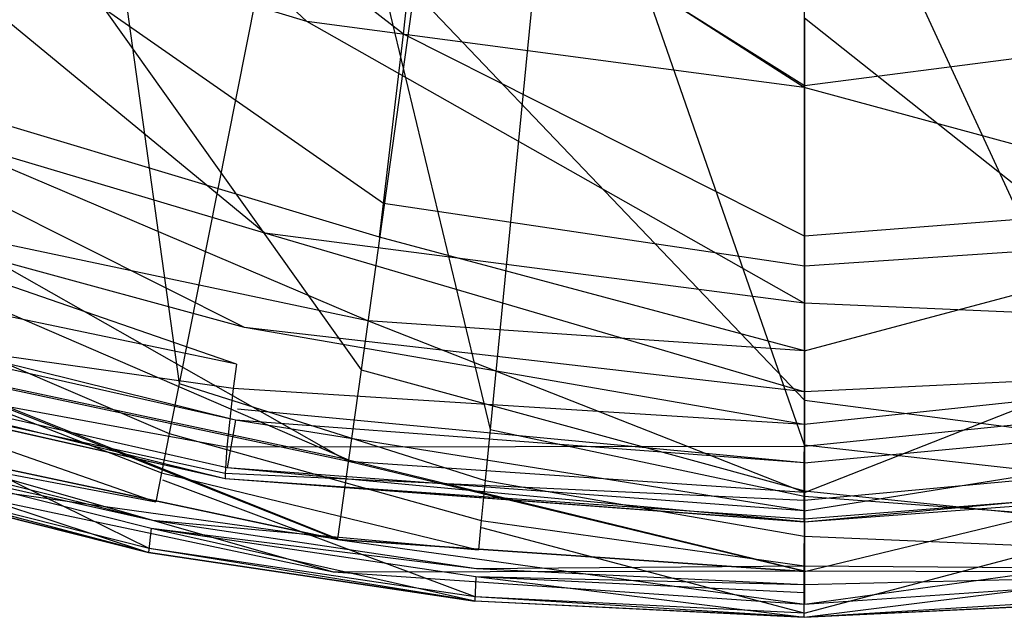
# Model space of a CAD drawing. Extents: x 0 to 0.376, y -0.701 to 0.
# Tile 4 of 62: x 0.144 to 0.199, y -0.701 to -0.667. Entities that reach past the tile are written whole.
import ezdxf

# ---------------------------------------------------------------- set-up
doc = ezdxf.new("R2010")
doc.units = 0
for name, color, linetype in [('L0_WC_N_567710__1___REPLACEMTFO', 7, 'CONTINUOUS'), ('L2_SITZ_N_567710__0___REPLACEMT', 7, 'CONTINUOUS'), ('L3_DECKEL_N_567710__0___REPLACE', 7, 'CONTINUOUS')]:
    doc.layers.add(name, color=color, linetype=linetype)

msp = doc.modelspace()

# ---------------------------------------------------------------- linework, layer by layer
at = {"layer": 'L0_WC_N_567710__1___REPLACEMTFO', "color": 8}
for points, invisible_edges in [([(0.143715, -0.663015, 0.319423), (0.145813, -0.65266, 0.295735), (0.165623, -0.668029, 0.319132), (0.143715, -0.663015, 0.319423)], 14), ([(0.165623, -0.668029, 0.319132), (0.145813, -0.65266, 0.295735), (0.166697, -0.657513, 0.295242), (0.165623, -0.668029, 0.319132)], 14), ([(0.12471, -0.653591, 0.400031), (0.139005, -0.681666, 0.400031), (0.144959, -0.661116, 0.400031), (0.12471, -0.653591, 0.400031)], 14), ([(0.165623, -0.668029, 0.319132), (0.166697, -0.657513, 0.295242), (0.18806, -0.670921, 0.318719), (0.165623, -0.668029, 0.319132)], 14), ([(0.18806, -0.670921, 0.318719), (0.166697, -0.657513, 0.295242), (0.18806, -0.660228, 0.294415), (0.18806, -0.670921, 0.318719)], 14), ([(0.18806, -0.670921, 0.318719), (0.18806, -0.660228, 0.294415), (0.209423, -0.657513, 0.295242), (0.18806, -0.670921, 0.318719)], 14), ([(0.210496, -0.668029, 0.319132), (0.18806, -0.670921, 0.318719), (0.209423, -0.657513, 0.295242), (0.210496, -0.668029, 0.319132)], 14), ([(0.163244, -0.686806, 0.400031), (0.144959, -0.661116, 0.400031), (0.139005, -0.681666, 0.400031), (0.163244, -0.686806, 0.400031)], 13), ([(0.144959, -0.661116, 0.400031), (0.163244, -0.686806, 0.400031), (0.166194, -0.665619, 0.400031), (0.144959, -0.661116, 0.400031)], 14), ([(0.141528, -0.67256, 0.344163), (0.143715, -0.663015, 0.319423), (0.164502, -0.677493, 0.344097), (0.141528, -0.67256, 0.344163)], 14), ([(0.164502, -0.677493, 0.344097), (0.143715, -0.663015, 0.319423), (0.165623, -0.668029, 0.319132), (0.164502, -0.677493, 0.344097)], 14), ([(0.18806, -0.6885, 0.400031), (0.166194, -0.665619, 0.400031), (0.163244, -0.686806, 0.400031), (0.18806, -0.6885, 0.400031)], 13), ([(0.166194, -0.665619, 0.400031), (0.18806, -0.6885, 0.400031), (0.18806, -0.667113, 0.400031), (0.166194, -0.665619, 0.400031)], 14), ([(0.18806, -0.667113, 0.400031), (0.212875, -0.686806, 0.400031), (0.209926, -0.665619, 0.400031), (0.18806, -0.667113, 0.400031)], 14), ([(0.212875, -0.686806, 0.400031), (0.18806, -0.667113, 0.400031), (0.18806, -0.6885, 0.400031), (0.212875, -0.686806, 0.400031)], 13), ([(0.164502, -0.677493, 0.344097), (0.165623, -0.668029, 0.319132), (0.18806, -0.679328, 0.344025), (0.164502, -0.677493, 0.344097)], 14), ([(0.18806, -0.679328, 0.344025), (0.165623, -0.668029, 0.319132), (0.18806, -0.670921, 0.318719), (0.18806, -0.679328, 0.344025)], 14), ([(0.18806, -0.679328, 0.344025), (0.18806, -0.670921, 0.318719), (0.210496, -0.668029, 0.319132), (0.18806, -0.679328, 0.344025)], 14), ([(0.211618, -0.677493, 0.344097), (0.18806, -0.679328, 0.344025), (0.210496, -0.668029, 0.319132), (0.211618, -0.677493, 0.344097)], 14), ([(0.14109, -0.674469, 0.349111), (0.141528, -0.67256, 0.344163), (0.164277, -0.679386, 0.349089), (0.14109, -0.674469, 0.349111)], 14), ([(0.164277, -0.679386, 0.349089), (0.141528, -0.67256, 0.344163), (0.164502, -0.677493, 0.344097), (0.164277, -0.679386, 0.349089)], 14), ([(0.14109, -0.674469, 0.349111), (0.163625, -0.684067, 0.349079), (0.139775, -0.679009, 0.349101), (0.14109, -0.674469, 0.349111)], 13), ([(0.163625, -0.684067, 0.349079), (0.14109, -0.674469, 0.349111), (0.164277, -0.679386, 0.349089), (0.163625, -0.684067, 0.349079)], 14), ([(0.164277, -0.679386, 0.349089), (0.164502, -0.677493, 0.344097), (0.18806, -0.68101, 0.349086), (0.164277, -0.679386, 0.349089)], 14), ([(0.18806, -0.68101, 0.349086), (0.164502, -0.677493, 0.344097), (0.18806, -0.679328, 0.344025), (0.18806, -0.68101, 0.349086)], 14), ([(0.18806, -0.68101, 0.349086), (0.18806, -0.679328, 0.344025), (0.211618, -0.677493, 0.344097), (0.18806, -0.68101, 0.349086)], 14), ([(0.211842, -0.679386, 0.349089), (0.18806, -0.68101, 0.349086), (0.211618, -0.677493, 0.344097), (0.211842, -0.679386, 0.349089)], 14), ([(0.139775, -0.679009, 0.349101), (0.162532, -0.69192, 0.349061), (0.137568, -0.686627, 0.349084), (0.139775, -0.679009, 0.349101)], 13), ([(0.162532, -0.69192, 0.349061), (0.139775, -0.679009, 0.349101), (0.163625, -0.684067, 0.349079), (0.162532, -0.69192, 0.349061)], 14), ([(0.164277, -0.679386, 0.349089), (0.18806, -0.685737, 0.349075), (0.163625, -0.684067, 0.349079), (0.164277, -0.679386, 0.349089)], 13), ([(0.18806, -0.685737, 0.349075), (0.164277, -0.679386, 0.349089), (0.18806, -0.68101, 0.349086), (0.18806, -0.685737, 0.349075)], 14), ([(0.211842, -0.679386, 0.349089), (0.18806, -0.685737, 0.349075), (0.18806, -0.68101, 0.349086), (0.211842, -0.679386, 0.349089)], 13), ([(0.18806, -0.685737, 0.349075), (0.211842, -0.679386, 0.349089), (0.212494, -0.684067, 0.349079), (0.18806, -0.685737, 0.349075)], 14), ([(0.162545, -0.691827, 0.400031), (0.139005, -0.681666, 0.400031), (0.137594, -0.686536, 0.400031), (0.162545, -0.691827, 0.400031)], 13), ([(0.139005, -0.681666, 0.400031), (0.162545, -0.691827, 0.400031), (0.163244, -0.686806, 0.400031), (0.139005, -0.681666, 0.400031)], 14), ([(0.163625, -0.684067, 0.349079), (0.18806, -0.693664, 0.349055), (0.162532, -0.69192, 0.349061), (0.163625, -0.684067, 0.349079)], 13), ([(0.18806, -0.693664, 0.349055), (0.163625, -0.684067, 0.349079), (0.18806, -0.685737, 0.349075), (0.18806, -0.693664, 0.349055)], 14), ([(0.212494, -0.684067, 0.349079), (0.18806, -0.693664, 0.349055), (0.18806, -0.685737, 0.349075), (0.212494, -0.684067, 0.349079)], 13), ([(0.18806, -0.693664, 0.349055), (0.212494, -0.684067, 0.349079), (0.213588, -0.69192, 0.349061), (0.18806, -0.693664, 0.349055)], 14), ([(0.137568, -0.686627, 0.349084), (0.161923, -0.696286, 0.350874), (0.13634, -0.69086, 0.350897), (0.137568, -0.686627, 0.349084)], 13), ([(0.161929, -0.696258, 0.397573), (0.137594, -0.686536, 0.400031), (0.13635, -0.690834, 0.397597), (0.161929, -0.696258, 0.397573)], 14), ([(0.161923, -0.696286, 0.350874), (0.137568, -0.686627, 0.349084), (0.162532, -0.69192, 0.349061), (0.161923, -0.696286, 0.350874)], 14), ([(0.162545, -0.691827, 0.400031), (0.137594, -0.686536, 0.400031), (0.161929, -0.696258, 0.397573), (0.162545, -0.691827, 0.400031)], 14), ([(0.18806, -0.69357, 0.400031), (0.163244, -0.686806, 0.400031), (0.162545, -0.691827, 0.400031), (0.18806, -0.69357, 0.400031)], 13), ([(0.163244, -0.686806, 0.400031), (0.18806, -0.69357, 0.400031), (0.18806, -0.6885, 0.400031), (0.163244, -0.686806, 0.400031)], 14), ([(0.18806, -0.6885, 0.400031), (0.213574, -0.691827, 0.400031), (0.212875, -0.686806, 0.400031), (0.18806, -0.6885, 0.400031)], 14), ([(0.213574, -0.691827, 0.400031), (0.18806, -0.6885, 0.400031), (0.18806, -0.69357, 0.400031), (0.213574, -0.691827, 0.400031)], 13), ([(0.13583, -0.692623, 0.393127), (0.161929, -0.696258, 0.397573), (0.13635, -0.690834, 0.397597), (0.13583, -0.692623, 0.393127)], 14), ([(0.13634, -0.69086, 0.350897), (0.161671, -0.698103, 0.35527), (0.13583, -0.692623, 0.355294), (0.13634, -0.69086, 0.350897)], 14), ([(0.161671, -0.698103, 0.35527), (0.13634, -0.69086, 0.350897), (0.161923, -0.696286, 0.350874), (0.161671, -0.698103, 0.35527)], 13), ([(0.162532, -0.69192, 0.349061), (0.18806, -0.698071, 0.350866), (0.161923, -0.696286, 0.350874), (0.162532, -0.69192, 0.349061)], 13), ([(0.18806, -0.698049, 0.397566), (0.162545, -0.691827, 0.400031), (0.161929, -0.696258, 0.397573), (0.18806, -0.698049, 0.397566)], 13), ([(0.18806, -0.698071, 0.350866), (0.162532, -0.69192, 0.349061), (0.18806, -0.693664, 0.349055), (0.18806, -0.698071, 0.350866)], 14), ([(0.162545, -0.691827, 0.400031), (0.18806, -0.698049, 0.397566), (0.18806, -0.69357, 0.400031), (0.162545, -0.691827, 0.400031)], 14), ([(0.18806, -0.69357, 0.400031), (0.214191, -0.696258, 0.397573), (0.213574, -0.691827, 0.400031), (0.18806, -0.69357, 0.400031)], 14), ([(0.213588, -0.69192, 0.349061), (0.18806, -0.698071, 0.350866), (0.18806, -0.693664, 0.349055), (0.213588, -0.69192, 0.349061)], 13), ([(0.18806, -0.698071, 0.350866), (0.213588, -0.69192, 0.349061), (0.214196, -0.696286, 0.350874), (0.18806, -0.698071, 0.350866)], 14), ([(0.161671, -0.698103, 0.36017), (0.13583, -0.692623, 0.355294), (0.161671, -0.698103, 0.35527), (0.161671, -0.698103, 0.36017)], 13), ([(0.13583, -0.692623, 0.355294), (0.161671, -0.698103, 0.36017), (0.13583, -0.692623, 0.360194), (0.13583, -0.692623, 0.355294)], 14), ([(0.161671, -0.698103, 0.388676), (0.13583, -0.692623, 0.360194), (0.161671, -0.698103, 0.36017), (0.161671, -0.698103, 0.388676)], 13), ([(0.13583, -0.692623, 0.360194), (0.161671, -0.698103, 0.388676), (0.13583, -0.692623, 0.3887), (0.13583, -0.692623, 0.360194)], 14), ([(0.161929, -0.696258, 0.397573), (0.13583, -0.692623, 0.393127), (0.161671, -0.698103, 0.393103), (0.161929, -0.696258, 0.397573)], 13), ([(0.161671, -0.698103, 0.393103), (0.13583, -0.692623, 0.3887), (0.161671, -0.698103, 0.388676), (0.161671, -0.698103, 0.393103)], 13), ([(0.13583, -0.692623, 0.3887), (0.161671, -0.698103, 0.393103), (0.13583, -0.692623, 0.393127), (0.13583, -0.692623, 0.3887)], 14), ([(0.214191, -0.696258, 0.397573), (0.18806, -0.69357, 0.400031), (0.18806, -0.698049, 0.397566), (0.214191, -0.696258, 0.397573)], 13), ([(0.161671, -0.698103, 0.393103), (0.18806, -0.698049, 0.397566), (0.161929, -0.696258, 0.397573), (0.161671, -0.698103, 0.393103)], 14), ([(0.161923, -0.696286, 0.350874), (0.18806, -0.699905, 0.355262), (0.161671, -0.698103, 0.35527), (0.161923, -0.696286, 0.350874)], 14), ([(0.18806, -0.699905, 0.355262), (0.161923, -0.696286, 0.350874), (0.18806, -0.698071, 0.350866), (0.18806, -0.699905, 0.355262)], 13), ([(0.18806, -0.698049, 0.397566), (0.214448, -0.698103, 0.393103), (0.214191, -0.696258, 0.397573), (0.18806, -0.698049, 0.397566)], 14), ([(0.214196, -0.696286, 0.350874), (0.18806, -0.699905, 0.355262), (0.18806, -0.698071, 0.350866), (0.214196, -0.696286, 0.350874)], 13), ([(0.18806, -0.699905, 0.355262), (0.214196, -0.696286, 0.350874), (0.214448, -0.698103, 0.35527), (0.18806, -0.699905, 0.355262)], 14), ([(0.18806, -0.698049, 0.397566), (0.161671, -0.698103, 0.393103), (0.18806, -0.699905, 0.393095), (0.18806, -0.698049, 0.397566)], 13), ([(0.214448, -0.698103, 0.393103), (0.18806, -0.698049, 0.397566), (0.18806, -0.699905, 0.393095), (0.214448, -0.698103, 0.393103)], 13), ([(0.18806, -0.699905, 0.360162), (0.161671, -0.698103, 0.35527), (0.18806, -0.699905, 0.355262), (0.18806, -0.699905, 0.360162)], 13), ([(0.161671, -0.698103, 0.35527), (0.18806, -0.699905, 0.360162), (0.161671, -0.698103, 0.36017), (0.161671, -0.698103, 0.35527)], 14), ([(0.18806, -0.699905, 0.388668), (0.161671, -0.698103, 0.36017), (0.18806, -0.699905, 0.360162), (0.18806, -0.699905, 0.388668)], 13), ([(0.161671, -0.698103, 0.36017), (0.18806, -0.699905, 0.388668), (0.161671, -0.698103, 0.388676), (0.161671, -0.698103, 0.36017)], 14), ([(0.18806, -0.699905, 0.393095), (0.161671, -0.698103, 0.388676), (0.18806, -0.699905, 0.388668), (0.18806, -0.699905, 0.393095)], 13), ([(0.161671, -0.698103, 0.388676), (0.18806, -0.699905, 0.393095), (0.161671, -0.698103, 0.393103), (0.161671, -0.698103, 0.388676)], 14), ([(0.214448, -0.698103, 0.35527), (0.18806, -0.699905, 0.360162), (0.18806, -0.699905, 0.355262), (0.214448, -0.698103, 0.35527)], 13), ([(0.18806, -0.699905, 0.360162), (0.214448, -0.698103, 0.35527), (0.214448, -0.698103, 0.36017), (0.18806, -0.699905, 0.360162)], 14), ([(0.214448, -0.698103, 0.36017), (0.18806, -0.699905, 0.388668), (0.18806, -0.699905, 0.360162), (0.214448, -0.698103, 0.36017)], 13), ([(0.18806, -0.699905, 0.388668), (0.214448, -0.698103, 0.36017), (0.214448, -0.698103, 0.388676), (0.18806, -0.699905, 0.388668)], 14), ([(0.214448, -0.698103, 0.388676), (0.18806, -0.699905, 0.393095), (0.18806, -0.699905, 0.388668), (0.214448, -0.698103, 0.388676)], 13), ([(0.18806, -0.699905, 0.393095), (0.214448, -0.698103, 0.388676), (0.214448, -0.698103, 0.393103), (0.18806, -0.699905, 0.393095)], 14)]:
    msp.add_3dface(points, dxfattribs=dict(at, invisible_edges=invisible_edges))
at = {"layer": 'L2_SITZ_N_567710__0___REPLACEMT', "color": 8}
for points, invisible_edges in [([(0.16021, -0.667317, 0.423915), (0.139244, -0.647708, 0.421371), (0.133729, -0.659299, 0.42352), (0.16021, -0.667317, 0.423915)], 14), ([(0.163057, -0.654984, 0.42214), (0.139244, -0.647708, 0.421371), (0.16021, -0.667317, 0.423915), (0.163057, -0.654984, 0.42214)], 14), ([(0.188029, -0.671014, 0.424096), (0.163057, -0.654984, 0.42214), (0.16021, -0.667317, 0.423915), (0.188029, -0.671014, 0.424096)], 14), ([(0.188029, -0.658499, 0.422535), (0.163057, -0.654984, 0.42214), (0.188029, -0.671014, 0.424096), (0.188029, -0.658499, 0.422535)], 14), ([(0.215847, -0.667317, 0.423915), (0.213, -0.654984, 0.42214), (0.188029, -0.658499, 0.422535), (0.215847, -0.667317, 0.423915)], 14), ([(0.215847, -0.667317, 0.423915), (0.188029, -0.658499, 0.422535), (0.188029, -0.671014, 0.424096), (0.215847, -0.667317, 0.423915)], 14), ([(0.157851, -0.679154, 0.423546), (0.133729, -0.659299, 0.42352), (0.129004, -0.670549, 0.423397), (0.157851, -0.679154, 0.423546)], 14), ([(0.16021, -0.667317, 0.423915), (0.133729, -0.659299, 0.42352), (0.157851, -0.679154, 0.423546), (0.16021, -0.667317, 0.423915)], 14), ([(0.188029, -0.683076, 0.423609), (0.16021, -0.667317, 0.423915), (0.157851, -0.679154, 0.423546), (0.188029, -0.683076, 0.423609)], 14), ([(0.188029, -0.671014, 0.424096), (0.16021, -0.667317, 0.423915), (0.188029, -0.683076, 0.423609), (0.188029, -0.671014, 0.424096)], 14), ([(0.218206, -0.679154, 0.423546), (0.215847, -0.667317, 0.423915), (0.188029, -0.671014, 0.424096), (0.218206, -0.679154, 0.423546)], 14), ([(0.156719, -0.684435, 0.422878), (0.129004, -0.670549, 0.423397), (0.126688, -0.676234, 0.422843), (0.156719, -0.684435, 0.422878)], 14), ([(0.157851, -0.679154, 0.423546), (0.129004, -0.670549, 0.423397), (0.156719, -0.684435, 0.422878), (0.157851, -0.679154, 0.423546)], 14), ([(0.218206, -0.679154, 0.423546), (0.188029, -0.671014, 0.424096), (0.188029, -0.683076, 0.423609), (0.218206, -0.679154, 0.423546)], 14), ([(0.156266, -0.68649, 0.422293), (0.126688, -0.676234, 0.422843), (0.125771, -0.678596, 0.422305), (0.156266, -0.68649, 0.422293)], 14), ([(0.156719, -0.684435, 0.422878), (0.126688, -0.676234, 0.422843), (0.156266, -0.68649, 0.422293), (0.156719, -0.684435, 0.422878)], 14), ([(0.125771, -0.678596, 0.422305), (0.12545, -0.680022, 0.419796), (0.156266, -0.68649, 0.422293), (0.125771, -0.678596, 0.422305)], 14), ([(0.188029, -0.688038, 0.422894), (0.157851, -0.679154, 0.423546), (0.156719, -0.684435, 0.422878), (0.188029, -0.688038, 0.422894)], 14), ([(0.188029, -0.683076, 0.423609), (0.157851, -0.679154, 0.423546), (0.188029, -0.688038, 0.422894), (0.188029, -0.683076, 0.423609)], 14), ([(0.219338, -0.684435, 0.422878), (0.218206, -0.679154, 0.423546), (0.188029, -0.683076, 0.423609), (0.219338, -0.684435, 0.422878)], 14), ([(0.12545, -0.680022, 0.419796), (0.124836, -0.683461, 0.413127), (0.156087, -0.687837, 0.419779), (0.12545, -0.680022, 0.419796)], 14), ([(0.156266, -0.68649, 0.422293), (0.12545, -0.680022, 0.419796), (0.156087, -0.687837, 0.419779), (0.156266, -0.68649, 0.422293)], 14), ([(0.126016, -0.682142, 0.401672), (0.156212, -0.689617, 0.40171), (0.125803, -0.682748, 0.401689), (0.126016, -0.682142, 0.401672)], 13), ([(0.156212, -0.689617, 0.40171), (0.126016, -0.682142, 0.401672), (0.156321, -0.688991, 0.4017), (0.156212, -0.689617, 0.40171)], 14), ([(0.155746, -0.692278, 0.401888), (0.124883, -0.685309, 0.401897), (0.125803, -0.682748, 0.401689), (0.155746, -0.692278, 0.401888)], 14), ([(0.156212, -0.689617, 0.40171), (0.155746, -0.692278, 0.401888), (0.125803, -0.682748, 0.401689), (0.156212, -0.689617, 0.40171)], 14), ([(0.219338, -0.684435, 0.422878), (0.188029, -0.683076, 0.423609), (0.188029, -0.688038, 0.422894), (0.219338, -0.684435, 0.422878)], 14), ([(0.124836, -0.683461, 0.413127), (0.12467, -0.6854, 0.407068), (0.155731, -0.691127, 0.413109), (0.124836, -0.683461, 0.413127)], 14), ([(0.156087, -0.687837, 0.419779), (0.124836, -0.683461, 0.413127), (0.155731, -0.691127, 0.413109), (0.156087, -0.687837, 0.419779)], 14), ([(0.188029, -0.68986, 0.422292), (0.156719, -0.684435, 0.422878), (0.156266, -0.68649, 0.422293), (0.188029, -0.68986, 0.422292)], 14), ([(0.188029, -0.688038, 0.422894), (0.156719, -0.684435, 0.422878), (0.188029, -0.68986, 0.422292), (0.188029, -0.688038, 0.422894)], 14), ([(0.219791, -0.68649, 0.422293), (0.219338, -0.684435, 0.422878), (0.188029, -0.688038, 0.422894), (0.219791, -0.68649, 0.422293)], 14), ([(0.124883, -0.685309, 0.401897), (0.155637, -0.692897, 0.402163), (0.124669, -0.685903, 0.402179), (0.124883, -0.685309, 0.401897)], 13), ([(0.155637, -0.692897, 0.402163), (0.124883, -0.685309, 0.401897), (0.155746, -0.692278, 0.401888), (0.155637, -0.692897, 0.402163)], 14), ([(0.12467, -0.6854, 0.407068), (0.12466, -0.68587, 0.403935), (0.155644, -0.692592, 0.407052), (0.12467, -0.6854, 0.407068)], 14), ([(0.12466, -0.68587, 0.403935), (0.124669, -0.685903, 0.402179), (0.155633, -0.692892, 0.40392), (0.12466, -0.68587, 0.403935)], 14), ([(0.155644, -0.692592, 0.407052), (0.12466, -0.68587, 0.403935), (0.155633, -0.692892, 0.40392), (0.155644, -0.692592, 0.407052)], 14), ([(0.155633, -0.692892, 0.40392), (0.124669, -0.685903, 0.402179), (0.155637, -0.692897, 0.402163), (0.155633, -0.692892, 0.40392)], 14), ([(0.155731, -0.691127, 0.413109), (0.12467, -0.6854, 0.407068), (0.155644, -0.692592, 0.407052), (0.155731, -0.691127, 0.413109)], 14), ([(0.156266, -0.68649, 0.422293), (0.156087, -0.687837, 0.419779), (0.188029, -0.68986, 0.422292), (0.156266, -0.68649, 0.422293)], 14), ([(0.219791, -0.68649, 0.422293), (0.188029, -0.688038, 0.422894), (0.188029, -0.68986, 0.422292), (0.219791, -0.68649, 0.422293)], 14), ([(0.219791, -0.68649, 0.422293), (0.188029, -0.68986, 0.422292), (0.21997, -0.687837, 0.419779), (0.219791, -0.68649, 0.422293)], 14), ([(0.156087, -0.687837, 0.419779), (0.155731, -0.691127, 0.413109), (0.188029, -0.69109, 0.419776), (0.156087, -0.687837, 0.419779)], 14), ([(0.188029, -0.68986, 0.422292), (0.156087, -0.687837, 0.419779), (0.188029, -0.69109, 0.419776), (0.188029, -0.68986, 0.422292)], 14), ([(0.21997, -0.687837, 0.419779), (0.188029, -0.69109, 0.419776), (0.220326, -0.691127, 0.413109), (0.21997, -0.687837, 0.419779)], 14), ([(0.188029, -0.68986, 0.422292), (0.188029, -0.69109, 0.419776), (0.21997, -0.687837, 0.419779), (0.188029, -0.68986, 0.422292)], 14), ([(0.156321, -0.688991, 0.4017), (0.188029, -0.69201, 0.401726), (0.156212, -0.689617, 0.40171), (0.156321, -0.688991, 0.4017)], 13), ([(0.188029, -0.69201, 0.401726), (0.156321, -0.688991, 0.4017), (0.188029, -0.691387, 0.40172), (0.188029, -0.69201, 0.401726)], 14), ([(0.219736, -0.688991, 0.4017), (0.188029, -0.69201, 0.401726), (0.188029, -0.691387, 0.40172), (0.219736, -0.688991, 0.4017)], 13), ([(0.188029, -0.69201, 0.401726), (0.219736, -0.688991, 0.4017), (0.219845, -0.689617, 0.40171), (0.188029, -0.69201, 0.401726)], 14), ([(0.156212, -0.689617, 0.40171), (0.188029, -0.694683, 0.401891), (0.155746, -0.692278, 0.401888), (0.156212, -0.689617, 0.40171)], 13), ([(0.188029, -0.694683, 0.401891), (0.156212, -0.689617, 0.40171), (0.188029, -0.69201, 0.401726), (0.188029, -0.694683, 0.401891)], 14), ([(0.219845, -0.689617, 0.40171), (0.188029, -0.694683, 0.401891), (0.188029, -0.69201, 0.401726), (0.219845, -0.689617, 0.40171)], 13), ([(0.188029, -0.694683, 0.401891), (0.219845, -0.689617, 0.40171), (0.220311, -0.692278, 0.401888), (0.188029, -0.694683, 0.401891)], 14), ([(0.155731, -0.691127, 0.413109), (0.155644, -0.692592, 0.407052), (0.188029, -0.69411, 0.413107), (0.155731, -0.691127, 0.413109)], 14), ([(0.188029, -0.69109, 0.419776), (0.155731, -0.691127, 0.413109), (0.188029, -0.69411, 0.413107), (0.188029, -0.69109, 0.419776)], 14), ([(0.188029, -0.69109, 0.419776), (0.188029, -0.69411, 0.413107), (0.220326, -0.691127, 0.413109), (0.188029, -0.69109, 0.419776)], 14), ([(0.220326, -0.691127, 0.413109), (0.188029, -0.69411, 0.413107), (0.220413, -0.692592, 0.407052), (0.220326, -0.691127, 0.413109)], 14), ([(0.155746, -0.692278, 0.401888), (0.188029, -0.695305, 0.402162), (0.155637, -0.692897, 0.402163), (0.155746, -0.692278, 0.401888)], 13), ([(0.188029, -0.695305, 0.402162), (0.155746, -0.692278, 0.401888), (0.188029, -0.694683, 0.401891), (0.188029, -0.695305, 0.402162)], 14), ([(0.220311, -0.692278, 0.401888), (0.188029, -0.695305, 0.402162), (0.188029, -0.694683, 0.401891), (0.220311, -0.692278, 0.401888)], 13), ([(0.188029, -0.695305, 0.402162), (0.220311, -0.692278, 0.401888), (0.22042, -0.692897, 0.402163), (0.188029, -0.695305, 0.402162)], 14), ([(0.155644, -0.692592, 0.407052), (0.155633, -0.692892, 0.40392), (0.188029, -0.69516, 0.407051), (0.155644, -0.692592, 0.407052)], 14), ([(0.155633, -0.692892, 0.40392), (0.155637, -0.692897, 0.402163), (0.188029, -0.695322, 0.403918), (0.155633, -0.692892, 0.40392)], 14), ([(0.188029, -0.69516, 0.407051), (0.155633, -0.692892, 0.40392), (0.188029, -0.695322, 0.403918), (0.188029, -0.69516, 0.407051)], 14), ([(0.188029, -0.695322, 0.403918), (0.155637, -0.692897, 0.402163), (0.188029, -0.695305, 0.402162), (0.188029, -0.695322, 0.403918)], 14), ([(0.188029, -0.69411, 0.413107), (0.155644, -0.692592, 0.407052), (0.188029, -0.69516, 0.407051), (0.188029, -0.69411, 0.413107)], 14), ([(0.188029, -0.69411, 0.413107), (0.188029, -0.69516, 0.407051), (0.220413, -0.692592, 0.407052), (0.188029, -0.69411, 0.413107)], 14), ([(0.220413, -0.692592, 0.407052), (0.188029, -0.69516, 0.407051), (0.220424, -0.692892, 0.40392), (0.220413, -0.692592, 0.407052)], 14), ([(0.220424, -0.692892, 0.40392), (0.188029, -0.695322, 0.403918), (0.22042, -0.692897, 0.402163), (0.220424, -0.692892, 0.40392)], 14), ([(0.188029, -0.69516, 0.407051), (0.188029, -0.695322, 0.403918), (0.220424, -0.692892, 0.40392), (0.188029, -0.69516, 0.407051)], 14), ([(0.188029, -0.695322, 0.403918), (0.188029, -0.695305, 0.402162), (0.22042, -0.692897, 0.402163), (0.188029, -0.695322, 0.403918)], 14)]:
    msp.add_3dface(points, dxfattribs=dict(at, invisible_edges=invisible_edges))
at = {"layer": 'L3_DECKEL_N_567710__0___REPLACE', "color": 8}
for points, invisible_edges in [([(0.134331, -0.641413, 0.444123), (0.136007, -0.683286, 0.44292), (0.147296, -0.646052, 0.444092), (0.134331, -0.641413, 0.444123)], 14), ([(0.153066, -0.68756, 0.442891), (0.147296, -0.646052, 0.444092), (0.136007, -0.683286, 0.44292), (0.153066, -0.68756, 0.442891)], 13), ([(0.147296, -0.646052, 0.444092), (0.153066, -0.68756, 0.442891), (0.160653, -0.649398, 0.44407), (0.147296, -0.646052, 0.444092)], 14), ([(0.170462, -0.69014, 0.442874), (0.160653, -0.649398, 0.44407), (0.153066, -0.68756, 0.442891), (0.170462, -0.69014, 0.442874)], 13), ([(0.160653, -0.649398, 0.44407), (0.170462, -0.69014, 0.442874), (0.174273, -0.651419, 0.444056), (0.160653, -0.649398, 0.44407)], 14), ([(0.188027, -0.691004, 0.442868), (0.174273, -0.651419, 0.444056), (0.170462, -0.69014, 0.442874), (0.188027, -0.691004, 0.442868)], 13), ([(0.174273, -0.651419, 0.444056), (0.188027, -0.691004, 0.442868), (0.188027, -0.652094, 0.444052), (0.174273, -0.651419, 0.444056)], 14), ([(0.188027, -0.652094, 0.444052), (0.205592, -0.69014, 0.442874), (0.20178, -0.651419, 0.444056), (0.188027, -0.652094, 0.444052)], 14), ([(0.205592, -0.69014, 0.442874), (0.188027, -0.652094, 0.444052), (0.188027, -0.691004, 0.442868), (0.205592, -0.69014, 0.442874)], 13), ([(0.152511, -0.69036, 0.44249), (0.136007, -0.683286, 0.44292), (0.135181, -0.686018, 0.442519), (0.152511, -0.69036, 0.44249)], 13), ([(0.136007, -0.683286, 0.44292), (0.152511, -0.69036, 0.44249), (0.153066, -0.68756, 0.442891), (0.136007, -0.683286, 0.44292)], 14), ([(0.152076, -0.69257, 0.441477), (0.135181, -0.686018, 0.442519), (0.134533, -0.688174, 0.441506), (0.152076, -0.69257, 0.441477)], 13), ([(0.135181, -0.686018, 0.442519), (0.152076, -0.69257, 0.441477), (0.152511, -0.69036, 0.44249), (0.135181, -0.686018, 0.442519)], 14), ([(0.170183, -0.692982, 0.442472), (0.153066, -0.68756, 0.442891), (0.152511, -0.69036, 0.44249), (0.170183, -0.692982, 0.442472)], 13), ([(0.153066, -0.68756, 0.442891), (0.170183, -0.692982, 0.442472), (0.170462, -0.69014, 0.442874), (0.153066, -0.68756, 0.442891)], 14), ([(0.134644, -0.688581, 0.404656), (0.15139, -0.696791, 0.404849), (0.133514, -0.692303, 0.404829), (0.134644, -0.688581, 0.404656)], 13), ([(0.15176, -0.694189, 0.439852), (0.134533, -0.688174, 0.441506), (0.134064, -0.689755, 0.439882), (0.15176, -0.694189, 0.439852)], 13), ([(0.134533, -0.688174, 0.441506), (0.15176, -0.694189, 0.439852), (0.152076, -0.69257, 0.441477), (0.134533, -0.688174, 0.441506)], 14), ([(0.15139, -0.696791, 0.404849), (0.134644, -0.688581, 0.404656), (0.15215, -0.692976, 0.404671), (0.15139, -0.696791, 0.404849)], 14), ([(0.133773, -0.69076, 0.437645), (0.15176, -0.694189, 0.439852), (0.134064, -0.689755, 0.439882), (0.133773, -0.69076, 0.437645)], 14), ([(0.188027, -0.693859, 0.442466), (0.170462, -0.69014, 0.442874), (0.170183, -0.692982, 0.442472), (0.188027, -0.693859, 0.442466)], 13), ([(0.170462, -0.69014, 0.442874), (0.188027, -0.693859, 0.442466), (0.188027, -0.691004, 0.442868), (0.170462, -0.69014, 0.442874)], 14), ([(0.188027, -0.691004, 0.442868), (0.205871, -0.692982, 0.442472), (0.205592, -0.69014, 0.442874), (0.188027, -0.691004, 0.442868)], 14), ([(0.133662, -0.691189, 0.434797), (0.151565, -0.695218, 0.437615), (0.133773, -0.69076, 0.437645), (0.133662, -0.691189, 0.434797)], 14), ([(0.15176, -0.694189, 0.439852), (0.133773, -0.69076, 0.437645), (0.151565, -0.695218, 0.437615), (0.15176, -0.694189, 0.439852)], 13), ([(0.169964, -0.695224, 0.441459), (0.152511, -0.69036, 0.44249), (0.152076, -0.69257, 0.441477), (0.169964, -0.695224, 0.441459)], 13), ([(0.152511, -0.69036, 0.44249), (0.169964, -0.695224, 0.441459), (0.170183, -0.692982, 0.442472), (0.152511, -0.69036, 0.44249)], 14), ([(0.151346, -0.69701, 0.405094), (0.133662, -0.691189, 0.434797), (0.133447, -0.692517, 0.405074), (0.151346, -0.69701, 0.405094)], 13), ([(0.151565, -0.695218, 0.437615), (0.133662, -0.691189, 0.434797), (0.15149, -0.695657, 0.434767), (0.151565, -0.695218, 0.437615)], 13), ([(0.133662, -0.691189, 0.434797), (0.151346, -0.69701, 0.405094), (0.15149, -0.695657, 0.434767), (0.133662, -0.691189, 0.434797)], 14), ([(0.205871, -0.692982, 0.442472), (0.188027, -0.691004, 0.442868), (0.188027, -0.693859, 0.442466), (0.205871, -0.692982, 0.442472)], 13), ([(0.133514, -0.692303, 0.404829), (0.151345, -0.697021, 0.404859), (0.133445, -0.692527, 0.40484), (0.133514, -0.692303, 0.404829)], 13), ([(0.151345, -0.697021, 0.404859), (0.133447, -0.692517, 0.405074), (0.133445, -0.692527, 0.40484), (0.151345, -0.697021, 0.404859)], 13), ([(0.133447, -0.692517, 0.405074), (0.151345, -0.697021, 0.404859), (0.151346, -0.69701, 0.405094), (0.133447, -0.692517, 0.405074)], 14), ([(0.151345, -0.697021, 0.404859), (0.133514, -0.692303, 0.404829), (0.15139, -0.696791, 0.404849), (0.151345, -0.697021, 0.404859)], 14), ([(0.15215, -0.692976, 0.404671), (0.16962, -0.699501, 0.40486), (0.15139, -0.696791, 0.404849), (0.15215, -0.692976, 0.404671)], 13), ([(0.169806, -0.696867, 0.439834), (0.152076, -0.69257, 0.441477), (0.15176, -0.694189, 0.439852), (0.169806, -0.696867, 0.439834)], 13), ([(0.152076, -0.69257, 0.441477), (0.169806, -0.696867, 0.439834), (0.169964, -0.695224, 0.441459), (0.152076, -0.69257, 0.441477)], 14), ([(0.16962, -0.699501, 0.40486), (0.15215, -0.692976, 0.404671), (0.170002, -0.69563, 0.404681), (0.16962, -0.699501, 0.40486)], 14), ([(0.188027, -0.696111, 0.441453), (0.170183, -0.692982, 0.442472), (0.169964, -0.695224, 0.441459), (0.188027, -0.696111, 0.441453)], 13), ([(0.170183, -0.692982, 0.442472), (0.188027, -0.696111, 0.441453), (0.188027, -0.693859, 0.442466), (0.170183, -0.692982, 0.442472)], 14), ([(0.188027, -0.693859, 0.442466), (0.206089, -0.695224, 0.441459), (0.205871, -0.692982, 0.442472), (0.188027, -0.693859, 0.442466)], 14), ([(0.151565, -0.695218, 0.437615), (0.169806, -0.696867, 0.439834), (0.15176, -0.694189, 0.439852), (0.151565, -0.695218, 0.437615)], 14), ([(0.206089, -0.695224, 0.441459), (0.188027, -0.693859, 0.442466), (0.188027, -0.696111, 0.441453), (0.206089, -0.695224, 0.441459)], 13), ([(0.15149, -0.695657, 0.434767), (0.169708, -0.697911, 0.437598), (0.151565, -0.695218, 0.437615), (0.15149, -0.695657, 0.434767)], 14), ([(0.169806, -0.696867, 0.439834), (0.151565, -0.695218, 0.437615), (0.169708, -0.697911, 0.437598), (0.169806, -0.696867, 0.439834)], 13), ([(0.188027, -0.697762, 0.439828), (0.169964, -0.695224, 0.441459), (0.169806, -0.696867, 0.439834), (0.188027, -0.697762, 0.439828)], 13), ([(0.169964, -0.695224, 0.441459), (0.188027, -0.697762, 0.439828), (0.188027, -0.696111, 0.441453), (0.169964, -0.695224, 0.441459)], 14), ([(0.188027, -0.696111, 0.441453), (0.206248, -0.696867, 0.439834), (0.206089, -0.695224, 0.441459), (0.188027, -0.696111, 0.441453)], 14), ([(0.169598, -0.699724, 0.405105), (0.15149, -0.695657, 0.434767), (0.151346, -0.69701, 0.405094), (0.169598, -0.699724, 0.405105)], 13), ([(0.169708, -0.697911, 0.437598), (0.15149, -0.695657, 0.434767), (0.16967, -0.698356, 0.43475), (0.169708, -0.697911, 0.437598)], 13), ([(0.15149, -0.695657, 0.434767), (0.169598, -0.699724, 0.405105), (0.16967, -0.698356, 0.43475), (0.15149, -0.695657, 0.434767)], 14), ([(0.170002, -0.69563, 0.404681), (0.188027, -0.700407, 0.404864), (0.16962, -0.699501, 0.40486), (0.170002, -0.69563, 0.404681)], 13), ([(0.188027, -0.700407, 0.404864), (0.170002, -0.69563, 0.404681), (0.188027, -0.696513, 0.404684), (0.188027, -0.700407, 0.404864)], 14), ([(0.206052, -0.69563, 0.404681), (0.188027, -0.700407, 0.404864), (0.188027, -0.696513, 0.404684), (0.206052, -0.69563, 0.404681)], 13), ([(0.188027, -0.700407, 0.404864), (0.206052, -0.69563, 0.404681), (0.206434, -0.699501, 0.40486), (0.188027, -0.700407, 0.404864)], 14), ([(0.206248, -0.696867, 0.439834), (0.188027, -0.696111, 0.441453), (0.188027, -0.697762, 0.439828), (0.206248, -0.696867, 0.439834)], 13), ([(0.15139, -0.696791, 0.404849), (0.169597, -0.699735, 0.404871), (0.151345, -0.697021, 0.404859), (0.15139, -0.696791, 0.404849)], 13), ([(0.169597, -0.699735, 0.404871), (0.15139, -0.696791, 0.404849), (0.16962, -0.699501, 0.40486), (0.169597, -0.699735, 0.404871)], 14), ([(0.169708, -0.697911, 0.437598), (0.188027, -0.697762, 0.439828), (0.169806, -0.696867, 0.439834), (0.169708, -0.697911, 0.437598)], 14), ([(0.188027, -0.697762, 0.439828), (0.206346, -0.697911, 0.437598), (0.206248, -0.696867, 0.439834), (0.188027, -0.697762, 0.439828)], 14), ([(0.169597, -0.699735, 0.404871), (0.151346, -0.69701, 0.405094), (0.151345, -0.697021, 0.404859), (0.169597, -0.699735, 0.404871)], 13), ([(0.151346, -0.69701, 0.405094), (0.169597, -0.699735, 0.404871), (0.169598, -0.699724, 0.405105), (0.151346, -0.69701, 0.405094)], 14), ([(0.16967, -0.698356, 0.43475), (0.188027, -0.698811, 0.437592), (0.169708, -0.697911, 0.437598), (0.16967, -0.698356, 0.43475)], 14), ([(0.188027, -0.697762, 0.439828), (0.169708, -0.697911, 0.437598), (0.188027, -0.698811, 0.437592), (0.188027, -0.697762, 0.439828)], 13), ([(0.206346, -0.697911, 0.437598), (0.188027, -0.697762, 0.439828), (0.188027, -0.698811, 0.437592), (0.206346, -0.697911, 0.437598)], 13), ([(0.188027, -0.698811, 0.437592), (0.206384, -0.698356, 0.43475), (0.206346, -0.697911, 0.437598), (0.188027, -0.698811, 0.437592)], 14), ([(0.188027, -0.700631, 0.405109), (0.16967, -0.698356, 0.43475), (0.169598, -0.699724, 0.405105), (0.188027, -0.700631, 0.405109)], 13), ([(0.188027, -0.698811, 0.437592), (0.16967, -0.698356, 0.43475), (0.188027, -0.699258, 0.434743), (0.188027, -0.698811, 0.437592)], 13), ([(0.16967, -0.698356, 0.43475), (0.188027, -0.700631, 0.405109), (0.188027, -0.699258, 0.434743), (0.16967, -0.698356, 0.43475)], 14), ([(0.206384, -0.698356, 0.43475), (0.188027, -0.698811, 0.437592), (0.188027, -0.699258, 0.434743), (0.206384, -0.698356, 0.43475)], 13), ([(0.206384, -0.698356, 0.43475), (0.188027, -0.700631, 0.405109), (0.206456, -0.699724, 0.405105), (0.206384, -0.698356, 0.43475)], 13), ([(0.188027, -0.700631, 0.405109), (0.206384, -0.698356, 0.43475), (0.188027, -0.699258, 0.434743), (0.188027, -0.700631, 0.405109)], 14), ([(0.16962, -0.699501, 0.40486), (0.188027, -0.700642, 0.404875), (0.169597, -0.699735, 0.404871), (0.16962, -0.699501, 0.40486)], 13), ([(0.188027, -0.700642, 0.404875), (0.16962, -0.699501, 0.40486), (0.188027, -0.700407, 0.404864), (0.188027, -0.700642, 0.404875)], 14), ([(0.206434, -0.699501, 0.40486), (0.188027, -0.700642, 0.404875), (0.188027, -0.700407, 0.404864), (0.206434, -0.699501, 0.40486)], 13), ([(0.188027, -0.700642, 0.404875), (0.206434, -0.699501, 0.40486), (0.206457, -0.699735, 0.404871), (0.188027, -0.700642, 0.404875)], 14), ([(0.188027, -0.700642, 0.404875), (0.169598, -0.699724, 0.405105), (0.169597, -0.699735, 0.404871), (0.188027, -0.700642, 0.404875)], 13), ([(0.169598, -0.699724, 0.405105), (0.188027, -0.700642, 0.404875), (0.188027, -0.700631, 0.405109), (0.169598, -0.699724, 0.405105)], 14), ([(0.206456, -0.699724, 0.405105), (0.188027, -0.700642, 0.404875), (0.206457, -0.699735, 0.404871), (0.206456, -0.699724, 0.405105)], 13), ([(0.188027, -0.700642, 0.404875), (0.206456, -0.699724, 0.405105), (0.188027, -0.700631, 0.405109), (0.188027, -0.700642, 0.404875)], 14)]:
    msp.add_3dface(points, dxfattribs=dict(at, invisible_edges=invisible_edges))

doc.saveas('drawing.dxf')
